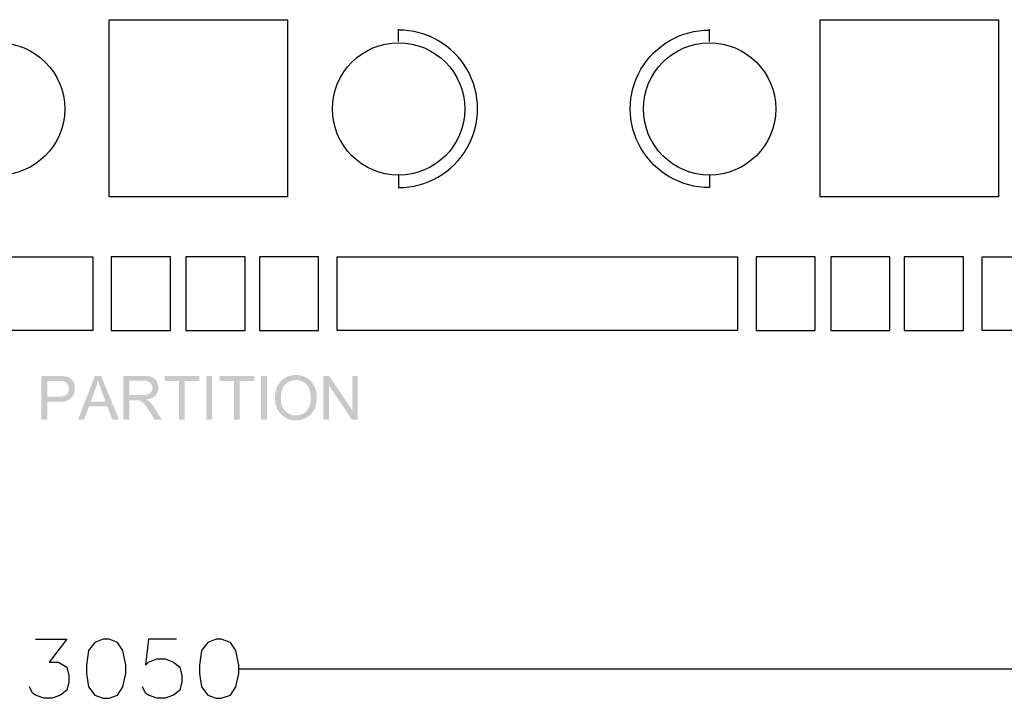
# Model space of a CAD drawing. Header units: millimetres. Extents: x 502444 to 745500, y -417645 to -375189.
# Tile 182 of 208: x 735935 to 739475, y -409827 to -407386. Entities that reach past the tile are written whole.
import ezdxf

# ---------------------------------------------------------------- set-up
doc = ezdxf.new("R2010")
doc.units = ezdxf.units.MM
doc.layers.add('PDF2_Geometry', color=7, linetype='Continuous')
doc.layers.add('PDF2_Solid Fills', color=7, linetype='Continuous')

msp = doc.modelspace()

# ---------------------------------------------------------------- hatches: boundary and pattern name
at = {"layer": 'PDF2_Solid Fills', "lineweight": 25, "transparency": 33554559}
for points in [[(736072.49304, -408666.95817), (736013.11818, -408666.95817), (736013.11818, -408824.3606), (736033.9477, -408824.3606), (736033.9477, -408760.36889), (736074.3183, -408760.36889), (736075.37471, -408760.36525), (736080.26271, -408760.25196), (736084.91414, -408759.97808), (736089.32899, -408759.54451), (736093.50818, -408758.95126), (736097.45079, -408758.19786), (736101.15683, -408757.28431), (736104.6272, -408756.21108), (736107.861, -408754.97771), (736110.85913, -408753.58419), (736113.62069, -408752.03098), (736116.14567, -408750.31763), (736118.43408, -408748.44414), (736120.48682, -408746.41096), (736122.61873, -408743.94694), (736033.9477, -408741.79411), (736033.9477, -408685.53294), (736074.21094, -408685.53294), (736123.84619, -408683.42378), (736121.40583, -408680.55804), (736118.74709, -408678.0044), (736115.86997, -408675.76239), (736114.50148, -408674.86887), (736111.39142, -408673.12777), (736108.02933, -408671.61642), (736104.4161, -408670.33482), (736100.55174, -408669.28297), (736096.43625, -408668.46133), (736095.80295, -408668.35032), (736092.87033, -408667.92494), (736089.55737, -408667.5769), (736085.86316, -408667.3062), (736081.78771, -408667.11285), (736077.331, -408666.99684)], [(736123.84619, -408683.42378), (736074.21094, -408685.53294), (736074.62312, -408685.5334), (736079.81139, -408685.59527), (736084.30814, -408685.76633), (736088.11245, -408686.04522), (736091.22523, -408686.43284), (736093.64466, -408686.92873), (736094.91853, -408687.3159), (736098.39618, -408688.7763), (736101.54444, -408690.73759), (736104.36242, -408693.19979), (736106.851, -408696.16244), (736108.25317, -408698.40853), (736109.80091, -408701.71331), (736110.90554, -408705.26784), (736111.56885, -408709.07215), (736111.78996, -408713.12668), (736111.77267, -408714.35005), (736111.4351, -408718.44644), (736110.66896, -408722.23254), (736109.47244, -408725.70883), (736107.84735, -408728.8753), (736105.79187, -408731.73148), (736103.30784, -408734.27831), (736103.28964, -408734.29423), (736100.98577, -408736.05216), (736098.31702, -408737.57534), (736095.2834, -408738.86468), (736091.88491, -408739.91926), (736088.12063, -408740.73953), (736083.9924, -408741.32551), (736079.4993, -408741.67673), (736074.64041, -408741.79411), (736033.9477, -408741.79411), (736122.61873, -408743.94694), (736124.85254, -408740.96337), (736126.8243, -408737.8515), (736128.53219, -408734.61178), (736129.97803, -408731.24378), (736131.1609, -408727.74793), (736132.08081, -408724.12378), (736132.73777, -408720.37134), (736133.13266, -408716.49105), (736133.26369, -408712.48247), (736133.17452, -408709.29553), (736132.80874, -408705.40842), (736132.16362, -408701.63596), (736131.23642, -408697.97861), (736130.02807, -408694.43635), (736128.53947, -408691.00874), (736128.0736, -408690.08974), (736126.06908, -408686.60071)], [(736227.79905, -408666.95817), (736205.359, -408666.95817), (736144.91046, -408824.3606), (736167.0284, -408824.3606), (736184.31475, -408776.68892), (736250.13173, -408776.68892), (736190.32739, -408759.72468), (736207.61374, -408713.55616), (736207.76843, -408713.13442), (736209.07141, -408709.45204), (736210.29978, -408705.76283), (736211.45354, -408702.06771), (736212.53177, -408698.36577), (736213.5354, -408694.65746), (736214.4635, -408690.94232), (736215.31699, -408687.22081), (736216.09587, -408683.49294)], [(736227.79905, -408666.95817), (736216.09587, -408683.49294), (736216.91296, -408686.28088), (736217.86927, -408689.39321), (736218.92112, -408692.68206), (736220.07033, -408696.14833), (736221.31507, -408699.79113), (736222.65718, -408703.61091), (736224.09574, -408707.60812), (736225.63075, -408711.78185), (736227.26221, -408716.133), (736243.68961, -408759.72468), (736190.32739, -408759.72468), (736250.13173, -408776.68892), (736268.49177, -408824.3606), (736292.22024, -408824.3606)], [(736377.6602, -408666.95817), (736307.87058, -408666.95817), (736307.87058, -408824.3606), (736328.7001, -408824.3606), (736328.7001, -408754.46361), (736352.85804, -408754.46361), (736389.36338, -408752.74571), (736393.14858, -408752.15245), (736397.42603, -408751.28759), (736401.45873, -408750.24985), (736405.24848, -408749.03922), (736408.79346, -408747.65571), (736412.0955, -408746.09932), (736415.15278, -408744.36959), (736417.96711, -408742.46744), (736420.53668, -408740.39195), (736422.86239, -408738.14358), (736423.48386, -408737.47161), (736328.7001, -408736.42568), (736328.7001, -408684.35189), (736378.51914, -408684.35189), (736424.45564, -408682.26093), (736421.9534, -408679.36743), (736419.22278, -408676.80924), (736416.26286, -408674.58634), (736413.07365, -408672.6983), (736409.65605, -408671.14555), (736408.45498, -408670.70924), (736405.59424, -408669.83028), (736402.45143, -408669.06823), (736399.02565, -408668.42357), (736395.31779, -408667.89582), (736391.32695, -408667.48546), (736387.05404, -408667.19247), (736382.49815, -408667.01686)], [(736424.45564, -408682.26093), (736378.51914, -408684.35189), (736379.52186, -408684.3578), (736384.12324, -408684.55389), (736388.36521, -408685.02704), (736392.24686, -408685.7768), (736395.77001, -408686.80362), (736398.93284, -408688.10751), (736401.73625, -408689.68802), (736404.18025, -408691.54559), (736405.64702, -408692.95776), (736408.01822, -408695.82759), (736409.86169, -408698.95721), (736411.17923, -408702.3466), (736411.96903, -408705.99622), (736412.2329, -408709.90562), (736412.00451, -408713.40102), (736411.232, -408717.0784), (736409.91173, -408720.602), (736408.04552, -408723.97092), (736407.71978, -408724.46636), (736405.41135, -408727.33801), (736402.65616, -408729.78702), (736399.45421, -408731.81429), (736395.8055, -408733.41936), (736393.20135, -408734.26739), (736389.97028, -408735.04444), (736386.38254, -408735.64862), (736382.43719, -408736.08037), (736378.13335, -408736.33924), (736373.47282, -408736.42568), (736328.7001, -408736.42568), (736423.48386, -408737.47161), (736425.87964, -408734.56811), (736427.95604, -408731.50992), (736429.71306, -408728.2966), (736431.15071, -408724.92859), (736432.26898, -408721.40544), (736433.06788, -408717.72716), (736433.54649, -408713.89373), (736433.70663, -408709.90562), (736433.66113, -408707.75279), (736433.34085, -408703.89344), (736432.71574, -408700.14008), (736431.78491, -408696.49137), (736430.54744, -408692.9482), (736429.00516, -408689.51013), (736427.15714, -408686.17715), (736426.72858, -408685.48927)], [(736580.75981, -408666.95817), (736455.99745, -408666.95817), (736455.99745, -408685.53294), (736507.8565, -408685.53294), (736507.8565, -408824.3606), (736528.68602, -408824.3606), (736528.68602, -408685.53294), (736580.75981, -408685.53294)], [(736605.52193, -408824.3606), (736605.52193, -408666.95817), (736626.35145, -408666.95817), (736626.35145, -408824.3606)], [(736778.28899, -408666.95817), (736653.52663, -408666.95817), (736653.52663, -408685.53294), (736705.38569, -408685.53294), (736705.38569, -408824.3606), (736726.2152, -408824.3606), (736726.2152, -408685.53294), (736778.28899, -408685.53294)], [(736803.05111, -408824.3606), (736803.05111, -408666.95817), (736823.88063, -408666.95817), (736823.88063, -408824.3606)], [(736928.17744, -408664.16658), (736927.77071, -408664.16749), (736923.69161, -408664.2694), (736919.70806, -408664.54237), (736915.81822, -408664.98595), (736912.02301, -408665.60014), (736908.32243, -408666.38493), (736904.71648, -408667.34078), (736901.20425, -408668.46679), (736897.78666, -408669.76385), (736894.46459, -408671.23153), (736891.23535, -408672.86981), (736888.10164, -408674.67916), (736885.06256, -408676.65865), (736882.1172, -408678.80921), (736879.26647, -408681.13037), (736876.51037, -408683.62214), (736873.84891, -408686.28452), (736872.27477, -408688.00379), (736870.05188, -408690.64615), (736867.96365, -408693.3977), (736866.00918, -408696.25707), (736864.19028, -408699.22563), (736862.50605, -408702.30292), (736860.95648, -408705.48849), (736859.54158, -408708.7828), (736858.26135, -408712.18539), (736857.11669, -408715.69716), (736856.10578, -408719.31721), (736855.23046, -408723.046), (736854.48888, -408726.88306), (736853.88289, -408730.82932), (736853.41065, -408734.88384), (736853.07398, -408739.04711), (736852.87199, -408743.31911), (736852.80465, -408747.69939), (736852.8365, -408750.16477), (736853.01757, -408754.01912), (736853.35787, -408757.8348), (736853.85832, -408761.61318), (736854.518, -408765.35334), (736855.33691, -408769.05528), (736856.31506, -408772.71946), (736857.45244, -408776.34543), (736858.74997, -408779.93364), (736860.20763, -408783.48408), (736861.82362, -408786.99631), (736862.759, -408788.85752), (736864.62976, -408792.23872), (736866.65248, -408795.47798), (736868.82897, -408798.5762), (736871.15832, -408801.53339), (736873.64054, -408804.34863), (736876.27471, -408807.02329), (736879.06266, -408809.55646), (736927.9627, -408809.22162), (736926.09467, -408809.19432), (736922.1839, -408808.95274), (736918.39233, -408808.46094), (736914.71996, -408807.71982), (736911.16679, -408806.72848), (736907.73281, -408805.48737), (736904.41803, -408803.9965), (736901.22245, -408802.25585), (736898.14607, -408800.26498), (736895.18888, -408798.0248), (736892.35089, -408795.53439), (736889.6321, -408792.79421), (736887.60392, -408790.50535), (736885.47566, -408787.76973), (736883.5321, -408784.8876), (736881.77417, -408781.85899), (736880.20095, -408778.68434), (736878.81243, -408775.36319), (736877.60954, -408771.896), (736876.59227, -408768.28277), (736875.75879, -408764.52305), (736875.11094, -408760.61683), (736874.64871, -408756.56458), (736874.37119, -408752.36628), (736874.27838, -408748.02149), (736874.30204, -408745.30225), (736874.46309, -408740.62489), (736874.77428, -408736.13906), (736875.23651, -408731.84477), (736875.84887, -408727.74201), (736876.61319, -408723.83034), (736877.52765, -408720.10974), (736878.59314, -408716.58068), (736879.80968, -408713.24315), (736881.17727, -408710.09716), (736882.69499, -408707.14225), (736884.36375, -408704.37841), (736886.18356, -408701.80657), (736888.15441, -408699.42581), (736890.27631, -408697.23612), (736890.70942, -408696.82712), (736893.62475, -408694.27075), (736896.64018, -408691.95777), (736899.75569, -408689.88819), (736902.97129, -408688.06202), (736906.28697, -408686.4797), (736909.70275, -408685.14032), (736913.21862, -408684.04479), (736916.83549, -408683.19267), (736920.55154, -408682.58395), (736924.36858, -408682.21907), (736928.28481, -408682.09714), (736976.78905, -408681.18952), (736973.83368, -408678.83924), (736970.72909, -408676.63636), (736967.47436, -408674.58134), (736964.85748, -408673.09501), (736961.52086, -408671.39895), (736958.11054, -408669.88078), (736954.62652, -408668.5414), (736951.0688, -408667.38082), (736947.43828, -408666.39858), (736943.73316, -408665.59513), (736939.95433, -408664.97003), (736936.1027, -408664.52372), (736932.17647, -408664.25575)], [(736976.78905, -408681.18952), (736928.28481, -408682.09714), (736931.353, -408682.17494), (736935.23192, -408682.50524), (736939.01166, -408683.09485), (736942.69132, -408683.94425), (736946.27179, -408685.05251), (736949.75217, -408686.42055), (736953.13337, -408688.04837), (736956.41539, -408689.93506), (736958.8967, -408691.62293), (736961.84024, -408693.93181), (736964.58906, -408696.4486), (736967.14407, -408699.17376), (736969.50436, -408702.10775), (736971.67084, -408705.2501), (736973.6426, -408708.60127), (736975.41964, -408712.16037), (736975.42419, -408712.17128), (736976.7754, -408715.42737), (736977.96737, -408718.80221), (736979.00102, -408722.29669), (736979.87453, -408725.91038), (736980.59063, -408729.64325), (736981.14658, -408733.49533), (736981.5442, -408737.46661), (736981.7826, -408741.55708), (736981.86176, -408745.76675), (736981.84902, -408747.51195), (736981.69889, -408751.91452), (736981.38042, -408756.1624), (736980.89271, -408760.2556), (736980.23576, -408764.19412), (736979.41048, -408767.97841), (736978.41596, -408771.60802), (736977.25219, -408775.08294), (736975.91918, -408778.40318), (736974.41784, -408781.56919), (736972.74816, -408784.58051), (736970.90834, -408787.43716), (736968.90018, -408790.13912), (736966.72278, -408792.68685), (736965.14137, -408794.33514), (736962.37708, -408796.91881), (736959.48905, -408799.25635), (736956.47817, -408801.34776), (736953.34447, -408803.19305), (736950.08792, -408804.79266), (736946.70763, -408806.14569), (736943.2045, -408807.25304), (736939.57854, -408808.11426), (736935.82973, -408808.72936), (736931.95809, -408809.09878), (736927.9627, -408809.22162), (736879.06266, -408809.55646), (736882.00346, -408811.94815), (736885.09714, -408814.19879), (736888.34367, -408816.30795), (736891.40459, -408818.08408), (736894.71664, -408819.78651), (736898.10694, -408821.31015), (736901.5764, -408822.65407), (736905.12503, -408823.81875), (736908.7519, -408824.80463), (736912.45794, -408825.61126), (736916.24223, -408826.23818), (736920.10659, -408826.68631), (736924.0483, -408826.95519), (736928.07007, -408827.04481), (736929.83347, -408827.02661), (736933.70966, -408826.85646), (736937.53398, -408826.50751), (736941.30826, -408825.97977), (736945.03068, -408825.27277), (736948.70214, -408824.38698), (736952.32264, -408823.3224), (736955.8922, -408822.07856), (736959.40989, -408820.65592), (736962.87753, -408819.05449), (736966.29331, -408817.27427), (736968.19683, -408816.19603), (736971.39241, -408814.1906), (736974.44423, -408812.02048), (736977.35137, -408809.68521), (736980.11474, -408807.1848), (736982.73436, -408804.51924), (736985.21021, -408801.68852), (736987.54138, -408798.69267), (736989.72879, -408795.53166), (736991.77243, -408792.20551), (736993.67231, -408788.71421), (736994.64864, -408786.74017), (736996.15635, -408783.40037), (736997.52029, -408779.98505), (736998.74048, -408776.49465), (736999.8178, -408772.92965), (737000.75136, -408769.28958), (737001.54116, -408765.57445), (737002.18719, -408761.78424), (737002.68946, -408757.91943), (737003.04796, -408753.97909), (737003.26361, -408749.96414), (737003.33549, -408745.87412), (737003.32366, -408744.15895), (737003.19537, -408740.08986), (737002.92694, -408736.0972), (737002.5184, -408732.18007), (737001.96972, -408728.33845), (737001.28093, -408724.57282), (737000.45292, -408720.88316), (736999.48387, -408717.26902), (736998.37561, -408713.73086), (736997.12631, -408710.26822), (736995.73779, -408706.88156), (736994.20916, -408703.57087), (736993.28833, -408701.77745), (736991.38027, -408698.39352), (736989.32206, -408695.157), (736987.11463, -408692.06832), (736984.75798, -408689.12706), (736982.2512, -408686.33366), (736979.59519, -408683.68766)], [(737048.00448, -408666.95817), (737026.63813, -408666.95817), (737026.63813, -408824.3606), (737046.60869, -408824.3606), (737046.60869, -408700.67192)], [(737048.00448, -408666.95817), (737046.60869, -408700.67192), (737129.28255, -408824.3606), (737130.67834, -408790.53947)], [(737150.6489, -408666.95817), (737130.67834, -408666.95817), (737130.67834, -408790.53947), (737129.28255, -408824.3606), (737150.6489, -408824.3606)], [(736389.36338, -408752.74571), (736352.85804, -408754.46361), (736352.97542, -408754.46361), (736357.78881, -408754.5496), (736361.61495, -408754.80027), (736364.45385, -408755.21519), (736367.02797, -408755.97632), (736370.53292, -408757.44445), (736374.00966, -408759.40257), (736376.18979, -408761.01446), (736378.80031, -408763.38886), (736381.58097, -408766.35878), (736384.53179, -408769.92469), (736386.04041, -408771.88372), (736387.9503, -408774.46193), (736389.99849, -408777.32403), (736392.18317, -408780.47003), (736394.50615, -408783.90036), (736396.96562, -408787.61459), (736399.5634, -408791.61316), (736420.39292, -408824.3606), (736446.59087, -408824.3606), (736419.21186, -408781.52051), (736419.03625, -408781.25027), (736416.7078, -408777.79627), (736414.34023, -408774.50925), (736411.93445, -408771.38964), (736409.49045, -408768.43746), (736407.00732, -408765.65224), (736404.48598, -408763.03445), (736401.92551, -408760.58362), (736399.80725, -408758.85025), (736396.85826, -408756.82981), (736393.37697, -408754.79482)]]:
    msp.add_hatch(color=256, dxfattribs=at).paths.add_polyline_path(points)

# ---------------------------------------------------------------- linework, layer by layer
at = {"layer": 'PDF2_Geometry', "color": 253, "lineweight": 25, "true_color": 0xb5af97}
for points in [[(736898.07964, -407385.75182), (736898.07964, -408023.06296), (736257.04154, -408023.06296), (736257.04154, -407385.75182)], [(739454.77814, -407385.75182), (739454.77814, -408023.06296), (738813.74004, -408023.06296), (738813.74004, -407385.75182)], [(734758.80131, -408239.22697), (736197.41008, -408239.22697), (736197.41008, -408503.84154), (734758.80131, -408503.84154)], [(736264.49547, -408503.84154), (736476.93251, -408503.84154), (736476.93251, -408239.22697), (736264.49547, -408239.22697)], [(736532.837, -408503.84154), (736745.27405, -408503.84154), (736745.27405, -408239.22697), (736532.837, -408239.22697)], [(736797.45157, -408503.84154), (737009.88862, -408503.84154), (737009.88862, -408239.22697), (736797.45157, -408239.22697)], [(737076.974, -408239.22697), (738515.58278, -408239.22697), (738515.58278, -408503.84154), (737076.974, -408503.84154)], [(738582.66816, -408503.84154), (738795.10521, -408503.84154), (738795.10521, -408239.22697), (738582.66816, -408239.22697)], [(738851.00969, -408503.84154), (739063.44674, -408503.84154), (739063.44674, -408239.22697), (738851.00969, -408239.22697)], [(739115.62426, -408503.84154), (739328.06131, -408503.84154), (739328.06131, -408239.22697), (739115.62426, -408239.22697)], [(739395.14669, -408239.22697), (740833.75547, -408239.22697), (740833.75547, -408503.84154), (739395.14669, -408503.84154)]]:
    msp.add_lwpolyline(points, close=True, dxfattribs=at)
at = {"layer": 'PDF2_Geometry', "color": 252, "lineweight": 25, "true_color": 0x939598}
for points in [[(737296.86498, -407464.0181), (737296.86498, -407419.29451)], [(738414.9547, -407464.0181), (738414.9547, -407419.29451)]]:
    msp.add_lwpolyline(points, dxfattribs=at)
for points in [[(737296.86498, -407944.79668), (737296.86498, -407989.52027, 1.0042506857), (737296.86498, -407423.02148)], [(738414.9547, -407944.79668), (738414.9547, -407989.52027, -1.0042506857), (738414.9547, -407423.02148)]]:
    msp.add_lwpolyline(points, format="xyb", dxfattribs=at)
at = {"layer": 'PDF2_Geometry', "color": 252, "lineweight": 25, "true_color": 0x989898}
for points in [[(735992.42697, -409614.47733), (736104.23594, -409614.47733), (736040.87752, -409696.47058), (736074.42021, -409696.47058), (736093.05504, -409707.65148), (736104.23594, -409715.10541), (736111.68987, -409744.92113), (736111.68987, -409767.28293), (736104.23594, -409797.09865), (736081.87415, -409815.73348), (736052.05842, -409826.91438), (736022.24269, -409826.91438), (735992.42697, -409815.73348), (735981.24607, -409808.27955), (735970.06517, -409785.91776)], [(736499.29431, -409614.47733), (736398.66623, -409614.47733), (736387.48534, -409707.65148), (736398.66623, -409696.47058), (736428.48196, -409685.28968), (736458.29769, -409685.28968), (736488.11341, -409696.47058), (736510.47521, -409715.10541), (736517.92914, -409744.92113), (736517.92914, -409767.28293), (736510.47521, -409797.09865), (736488.11341, -409815.73348), (736458.29769, -409826.91438), (736428.48196, -409826.91438), (736398.66623, -409815.73348), (736387.48534, -409808.27955), (736376.30444, -409785.91776)], [(743230.19444, -409722.55934), (736722.91225, -409722.55934)]]:
    msp.add_lwpolyline(points, dxfattribs=at)
for points in [[(736234.67974, -409614.47733), (736204.86402, -409625.65823), (736182.50222, -409655.47396), (736175.04829, -409707.65148), (736175.04829, -409737.4672), (736182.50222, -409785.91776), (736204.86402, -409815.73348), (736234.67974, -409826.91438), (736257.04154, -409826.91438), (736286.85726, -409815.73348), (736305.49209, -409785.91776), (736316.67299, -409737.4672), (736316.67299, -409707.65148), (736305.49209, -409655.47396), (736286.85726, -409625.65823), (736257.04154, -409614.47733)], [(736640.91901, -409614.47733), (736611.10328, -409625.65823), (736588.74149, -409655.47396), (736581.28756, -409707.65148), (736581.28756, -409737.4672), (736588.74149, -409785.91776), (736611.10328, -409815.73348), (736640.91901, -409826.91438), (736659.55384, -409826.91438), (736693.09653, -409815.73348), (736711.73136, -409785.91776), (736722.91225, -409737.4672), (736722.91225, -409707.65148), (736711.73136, -409655.47396), (736693.09653, -409625.65823), (736659.55384, -409614.47733)]]:
    msp.add_lwpolyline(points, close=True, dxfattribs=at)
at = {"layer": 'PDF2_Geometry', "color": 252, "lineweight": 25, "true_color": 0x939598}
for centre in [(735858.81283, -407706.8275), (737297.4216, -407706.8275), (738415.51133, -407706.8275)]:
    msp.add_circle(centre, 237.96983, dxfattribs=at)

doc.saveas('drawing.dxf')
